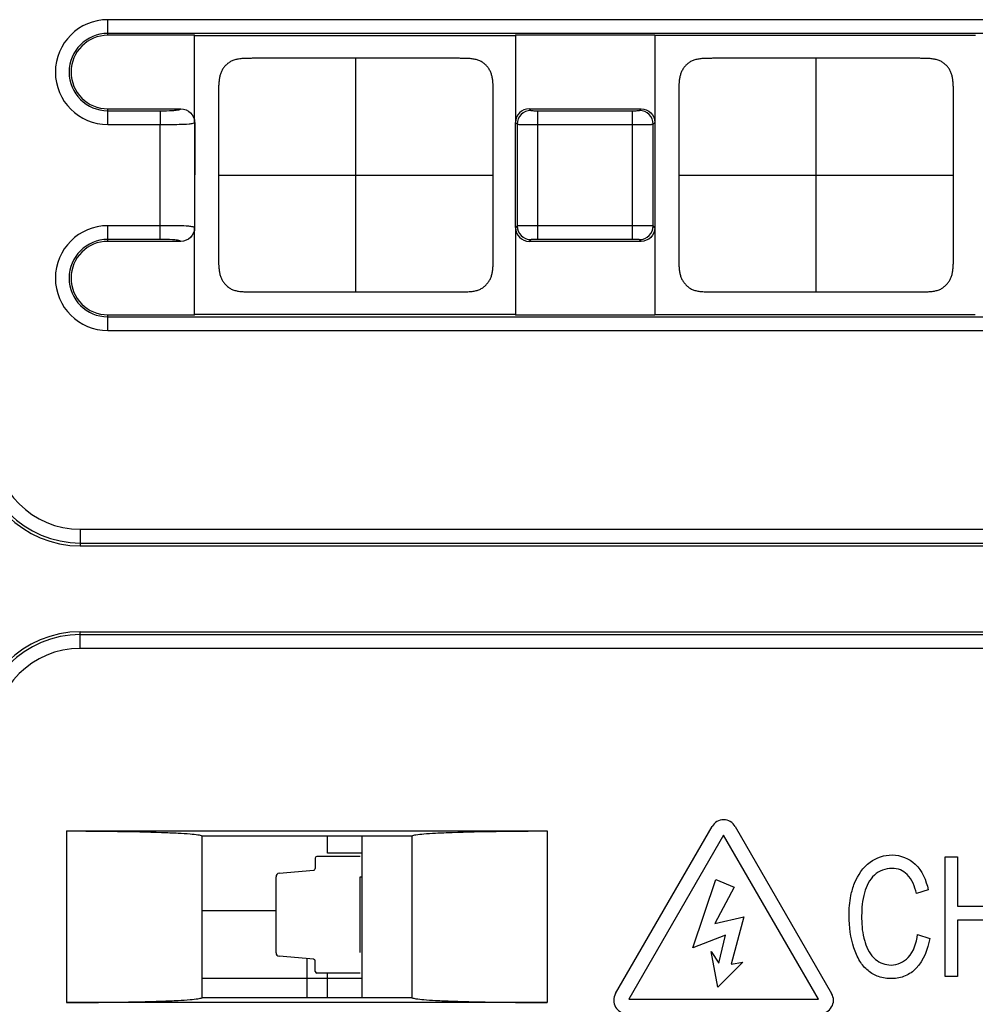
# Model space of a CAD drawing. Header units: millimetres. Extents: x 0 to 1706, y 0 to 575.
# Tile 20 of 32: x 1069 to 1083, y 430 to 445. Entities that reach past the tile are written whole.
import ezdxf

# ---------------------------------------------------------------- set-up
doc = ezdxf.new("R2010")
doc.units = ezdxf.units.MM
doc.header["$LTSCALE"] = 30.734
doc.layers.get('0').update_dxf_attribs({"linetype": 'CONTINUOUS'})
for name, color, linetype in [('05_ALL_CURVES', 7, 'CONTINUOUS'), ('06___PRT_ALL_SURFS', 7, 'CONTINUOUS'), ('20_ALL_FEATURES', 7, 'CONTINUOUS'), ('ECAD_04022001', 7, 'CONTINUOUS'), ('ECAD_04024012', 7, 'CONTINUOUS'), ('ECAD_06070024', 7, 'CONTINUOUS'), ('ECAD_TP60', 7, 'CONTINUOUS')]:
    doc.layers.add(name, color=color, linetype=linetype)

msp = doc.modelspace()

# ---------------------------------------------------------------- linework, layer by layer
at = {"linetype": 'Continuous'}
for p, q in [((1070.271, 444.423), (1070.271, 444.651)), ((1104.271, 444.651), (1070.271, 444.651)), ((1104.271, 444.451), (1070.271, 444.451)), ((1070.271, 443.125), (1070.271, 443.353)), ((1070.271, 443.353), (1071.337, 443.353)), ((1076.406, 443.353), (1076.431, 443.328)), ((1076.406, 443.353), (1078.037, 443.353)), ((1078.012, 443.328), (1078.037, 443.353)), ((1070.271, 443.325), (1071.036, 443.325)), ((1071.036, 443.325), (1071.036, 443.125)), ((1076.531, 441.451), (1076.531, 443.325)), ((1076.531, 443.325), (1077.912, 443.325)), ((1077.912, 441.451), (1077.912, 443.325)), ((1070.271, 443.125), (1071.036, 443.125)), ((1071.036, 441.451), (1071.036, 443.125)), ((1076.231, 443.128), (1076.231, 441.647)), ((1076.531, 443.125), (1077.912, 443.125)), ((1078.212, 441.647), (1078.212, 443.128)), ((1070.271, 441.423), (1070.271, 441.651)), ((1071.036, 441.651), (1070.271, 441.651)), ((1077.912, 441.651), (1076.531, 441.651)), ((1071.036, 441.451), (1070.271, 441.451)), ((1071.337, 441.423), (1070.271, 441.423)), ((1076.431, 441.447), (1076.406, 441.423)), ((1078.037, 441.423), (1076.406, 441.423)), ((1077.912, 441.451), (1076.531, 441.451)), ((1078.037, 441.423), (1078.012, 441.447)), ((1070.271, 440.125), (1070.271, 440.353)), ((1070.271, 440.325), (1104.271, 440.325)), ((1070.271, 440.125), (1104.271, 440.125)), ((1069.871, 437.23), (1069.871, 436.988)), ((1069.871, 437.23), (1110.371, 437.23)), ((1069.871, 437.03), (1110.371, 437.03)), ((1069.871, 436.988), (1110.371, 436.988)), ((1069.871, 435.495), (1069.871, 435.738)), ((1069.871, 435.738), (1089.92, 435.738)), ((1089.898, 435.695), (1069.871, 435.695)), ((1090.098, 435.495), (1069.871, 435.495)), ((1073.971, 432.768), (1073.971, 430.408)), ((1072.721, 431.676), (1071.646, 431.676)), ((1073.171, 430.969), (1073.171, 430.408))]:
    msp.add_line(p, q, dxfattribs=at)
for centre, radius, start, end in [((1070.271, 443.888), 0.763, 90, 270), ((1070.271, 443.888), 0.563, 90, 270), ((1070.271, 443.888), 0.535, 90, 270), ((1076.431, 443.128), 0.2, 90.0665, 179.9335), ((1078.012, 443.128), 0.2, 0.0665, 89.9335), ((1070.271, 440.888), 0.763, 90, 270), ((1076.431, 441.648), 0.2, 180.0665, 269.9335), ((1078.012, 441.648), 0.2, 270.0665, 359.9335), ((1070.271, 440.888), 0.563, 90, 270), ((1070.271, 440.888), 0.535, 90, 270), ((1069.871, 438.488), 1.5, 180, 270), ((1069.871, 438.488), 1.458, 180, 270), ((1069.871, 438.488), 1.258, 180, 270), ((1069.871, 434.238), 1.5, 90, 180), ((1069.871, 434.238), 1.458, 90, 180), ((1069.871, 434.238), 1.258, 90, 180)]:
    msp.add_arc(centre, radius, start, end, dxfattribs=at)
for points, knots in [([(1071.036, 443.325), (1071.095, 443.325), (1071.178, 443.326), (1071.274, 443.334), (1071.315, 443.342), (1071.333, 443.349), (1071.337, 443.353)], [0, 0, 0, 0, 0.578817, 0.825509, 0.945078, 1, 1, 1, 1]), ([(1076.431, 443.328), (1076.433, 443.326), (1076.445, 443.328), (1076.464, 443.325), (1076.495, 443.325), (1076.518, 443.325), (1076.531, 443.325)], [0, 0, 0, 0, 0.086825, 0.305822, 0.625594, 1, 1, 1, 1]), ([(1077.912, 443.325), (1077.924, 443.325), (1077.947, 443.325), (1077.978, 443.325), (1077.998, 443.328), (1078.01, 443.326), (1078.012, 443.328)], [0, 0, 0, 0, 0.374608, 0.694451, 0.913264, 1, 1, 1, 1]), ([(1076.231, 443.128), (1076.234, 443.127), (1076.242, 443.128), (1076.26, 443.126), (1076.288, 443.126), (1076.342, 443.125), (1076.424, 443.125), (1076.493, 443.125), (1076.531, 443.125)], [0, 0, 0, 0, 0.025167, 0.086122, 0.180628, 0.305189, 0.625252, 1, 1, 1, 1]), ([(1077.912, 443.125), (1077.949, 443.125), (1078.019, 443.125), (1078.101, 443.125), (1078.155, 443.126), (1078.183, 443.126), (1078.2, 443.128), (1078.209, 443.127), (1078.212, 443.128)], [0, 0, 0, 0, 0.37495, 0.695083, 0.819562, 0.913967, 0.974853, 1, 1, 1, 1]), ([(1076.531, 441.651), (1076.493, 441.651), (1076.424, 441.65), (1076.342, 441.65), (1076.288, 441.649), (1076.26, 441.649), (1076.242, 441.648), (1076.234, 441.648), (1076.231, 441.647)], [0, 0, 0, 0, 0.37495, 0.695083, 0.819562, 0.913967, 0.974853, 1, 1, 1, 1]), ([(1078.212, 441.647), (1078.209, 441.648), (1078.2, 441.648), (1078.183, 441.649), (1078.155, 441.649), (1078.101, 441.65), (1078.019, 441.65), (1077.949, 441.651), (1077.912, 441.651)], [0, 0, 0, 0, 0.025167, 0.086122, 0.180628, 0.305189, 0.625252, 1, 1, 1, 1]), ([(1071.337, 441.423), (1071.333, 441.427), (1071.315, 441.433), (1071.274, 441.441), (1071.178, 441.45), (1071.095, 441.451), (1071.036, 441.451)], [0, 0, 0, 0, 0.054904, 0.174495, 0.421218, 1, 1, 1, 1]), ([(1076.531, 441.451), (1076.518, 441.451), (1076.495, 441.45), (1076.464, 441.451), (1076.445, 441.448), (1076.433, 441.449), (1076.431, 441.447)], [0, 0, 0, 0, 0.374608, 0.694451, 0.913264, 1, 1, 1, 1]), ([(1078.012, 441.447), (1078.01, 441.449), (1077.998, 441.448), (1077.978, 441.451), (1077.947, 441.45), (1077.924, 441.451), (1077.912, 441.451)], [0, 0, 0, 0, 0.086825, 0.305822, 0.625594, 1, 1, 1, 1])]:
    msp.add_open_spline(points, degree=3, knots=knots, dxfattribs=at)
at = {"layer": '05_ALL_CURVES', "linetype": 'Continuous'}
msp.add_line((1073.971, 430.688), (1071.646, 430.688), dxfattribs=at)
at = {"layer": '06___PRT_ALL_SURFS', "linetype": 'Continuous'}
for p, q in [((1073.884, 440.688), (1073.884, 444.088)), ((1080.584, 440.688), (1080.584, 444.088)), ((1071.884, 442.388), (1075.884, 442.388)), ((1078.584, 442.388), (1082.584, 442.388))]:
    msp.add_line(p, q, dxfattribs=at)
for points, knots in [([(1073.884, 444.088), (1073.873, 444.088), (1073.85, 444.088), (1073.816, 444.088), (1073.783, 444.088), (1073.749, 444.088), (1073.714, 444.088), (1073.68, 444.088), (1073.646, 444.088), (1073.611, 444.088), (1073.576, 444.088), (1073.541, 444.088), (1073.506, 444.088), (1073.47, 444.088), (1073.434, 444.088), (1073.398, 444.088), (1073.361, 444.088), (1073.324, 444.088), (1073.286, 444.088), (1073.248, 444.088), (1073.209, 444.088), (1073.17, 444.088), (1073.13, 444.088), (1073.089, 444.088), (1073.047, 444.088), (1073.005, 444.088), (1072.961, 444.088), (1072.917, 444.088), (1072.872, 444.088), (1072.826, 444.088), (1072.778, 444.088), (1072.729, 444.088), (1072.679, 444.088), (1072.628, 444.088), (1072.575, 444.088), (1072.52, 444.088), (1072.463, 444.088), (1072.405, 444.088), (1072.345, 444.088), (1072.283, 444.087), (1072.222, 444.084), (1072.163, 444.077), (1072.107, 444.064), (1072.058, 444.042), (1072.016, 444.013), (1071.98, 443.979), (1071.949, 443.939), (1071.925, 443.895), (1071.907, 443.847), (1071.896, 443.796), (1071.889, 443.742), (1071.885, 443.687), (1071.884, 443.633), (1071.884, 443.578), (1071.884, 443.525), (1071.884, 443.473), (1071.884, 443.422), (1071.884, 443.372), (1071.884, 443.323), (1071.884, 443.275), (1071.884, 443.228), (1071.884, 443.182), (1071.884, 443.136), (1071.884, 443.091), (1071.884, 443.047), (1071.884, 443.003), (1071.884, 442.959), (1071.884, 442.917), (1071.884, 442.874), (1071.884, 442.832), (1071.884, 442.791), (1071.884, 442.75), (1071.884, 442.709), (1071.884, 442.668), (1071.884, 442.627), (1071.884, 442.587), (1071.884, 442.547), (1071.884, 442.507), (1071.884, 442.467), (1071.884, 442.427), (1071.884, 442.401), (1071.884, 442.388)], [0, 0, 0, 0, 0.009537, 0.019082, 0.028642, 0.038225, 0.047838, 0.05749, 0.067187, 0.076939, 0.086753, 0.096638, 0.106602, 0.116655, 0.126807, 0.137065, 0.14744, 0.157943, 0.168584, 0.179376, 0.190329, 0.201456, 0.21277, 0.224286, 0.236019, 0.247983, 0.260196, 0.272675, 0.28544, 0.29851, 0.311908, 0.325657, 0.339783, 0.354312, 0.369274, 0.384702, 0.400631, 0.417097, 0.434116, 0.451533, 0.469014, 0.486011, 0.502078, 0.517064, 0.531337, 0.545306, 0.559221, 0.573282, 0.587694, 0.602561, 0.617846, 0.633356, 0.648867, 0.664188, 0.679207, 0.693888, 0.708255, 0.722331, 0.736134, 0.749682, 0.762993, 0.776084, 0.78897, 0.801666, 0.814185, 0.826541, 0.838747, 0.850816, 0.862758, 0.874586, 0.886309, 0.897938, 0.909484, 0.920956, 0.932365, 0.94372, 0.955029, 0.966303, 0.97755, 0.98878, 1, 1, 1, 1]), ([(1075.884, 442.388), (1075.884, 442.401), (1075.884, 442.427), (1075.884, 442.467), (1075.884, 442.507), (1075.884, 442.547), (1075.884, 442.587), (1075.884, 442.627), (1075.884, 442.668), (1075.884, 442.709), (1075.884, 442.75), (1075.884, 442.791), (1075.884, 442.832), (1075.884, 442.874), (1075.884, 442.917), (1075.884, 442.959), (1075.884, 443.003), (1075.884, 443.047), (1075.884, 443.091), (1075.884, 443.136), (1075.884, 443.182), (1075.884, 443.228), (1075.884, 443.275), (1075.884, 443.323), (1075.884, 443.372), (1075.884, 443.422), (1075.884, 443.473), (1075.884, 443.525), (1075.884, 443.578), (1075.884, 443.633), (1075.883, 443.687), (1075.879, 443.742), (1075.873, 443.796), (1075.861, 443.847), (1075.843, 443.895), (1075.819, 443.939), (1075.788, 443.979), (1075.752, 444.013), (1075.71, 444.042), (1075.661, 444.064), (1075.605, 444.077), (1075.546, 444.084), (1075.485, 444.087), (1075.423, 444.088), (1075.363, 444.088), (1075.305, 444.088), (1075.248, 444.088), (1075.194, 444.088), (1075.14, 444.088), (1075.089, 444.088), (1075.039, 444.088), (1074.99, 444.088), (1074.943, 444.088), (1074.896, 444.088), (1074.851, 444.088), (1074.807, 444.088), (1074.763, 444.088), (1074.721, 444.088), (1074.679, 444.088), (1074.639, 444.088), (1074.598, 444.088), (1074.559, 444.088), (1074.52, 444.088), (1074.482, 444.088), (1074.444, 444.088), (1074.407, 444.088), (1074.37, 444.088), (1074.334, 444.088), (1074.298, 444.088), (1074.262, 444.088), (1074.227, 444.088), (1074.192, 444.088), (1074.157, 444.088), (1074.122, 444.088), (1074.088, 444.088), (1074.054, 444.088), (1074.02, 444.088), (1073.986, 444.088), (1073.952, 444.088), (1073.918, 444.088), (1073.895, 444.088), (1073.884, 444.088)], [0, 0, 0, 0, 0.01122, 0.02245, 0.033697, 0.044971, 0.05628, 0.067635, 0.079044, 0.090516, 0.102062, 0.113691, 0.125414, 0.137242, 0.149184, 0.161253, 0.173459, 0.185815, 0.198334, 0.21103, 0.223916, 0.237007, 0.250318, 0.263866, 0.277669, 0.291745, 0.306112, 0.320793, 0.335812, 0.351133, 0.366644, 0.382154, 0.397439, 0.412306, 0.426718, 0.440779, 0.454694, 0.468663, 0.482936, 0.497922, 0.513989, 0.530986, 0.548467, 0.565884, 0.582903, 0.599369, 0.615298, 0.630726, 0.645688, 0.660217, 0.674343, 0.688092, 0.70149, 0.71456, 0.727325, 0.739804, 0.752017, 0.763981, 0.775714, 0.78723, 0.798544, 0.809671, 0.820624, 0.831416, 0.842057, 0.85256, 0.862935, 0.873193, 0.883345, 0.893398, 0.903362, 0.913247, 0.923061, 0.932813, 0.94251, 0.952162, 0.961775, 0.971358, 0.980918, 0.990463, 1, 1, 1, 1]), ([(1080.584, 444.088), (1080.573, 444.088), (1080.55, 444.088), (1080.516, 444.088), (1080.483, 444.088), (1080.449, 444.088), (1080.414, 444.088), (1080.38, 444.088), (1080.346, 444.088), (1080.311, 444.088), (1080.276, 444.088), (1080.241, 444.088), (1080.206, 444.088), (1080.17, 444.088), (1080.134, 444.088), (1080.098, 444.088), (1080.061, 444.088), (1080.024, 444.088), (1079.986, 444.088), (1079.948, 444.088), (1079.909, 444.088), (1079.87, 444.088), (1079.83, 444.088), (1079.789, 444.088), (1079.747, 444.088), (1079.705, 444.088), (1079.661, 444.088), (1079.617, 444.088), (1079.572, 444.088), (1079.526, 444.088), (1079.478, 444.088), (1079.429, 444.088), (1079.379, 444.088), (1079.328, 444.088), (1079.275, 444.088), (1079.22, 444.088), (1079.163, 444.088), (1079.105, 444.088), (1079.045, 444.088), (1078.983, 444.087), (1078.922, 444.084), (1078.863, 444.077), (1078.807, 444.064), (1078.758, 444.042), (1078.716, 444.013), (1078.68, 443.979), (1078.649, 443.939), (1078.625, 443.895), (1078.607, 443.847), (1078.596, 443.796), (1078.589, 443.742), (1078.585, 443.687), (1078.584, 443.633), (1078.584, 443.578), (1078.584, 443.525), (1078.584, 443.473), (1078.584, 443.422), (1078.584, 443.372), (1078.584, 443.323), (1078.584, 443.275), (1078.584, 443.228), (1078.584, 443.182), (1078.584, 443.136), (1078.584, 443.091), (1078.584, 443.047), (1078.584, 443.003), (1078.584, 442.959), (1078.584, 442.917), (1078.584, 442.874), (1078.584, 442.832), (1078.584, 442.791), (1078.584, 442.75), (1078.584, 442.709), (1078.584, 442.668), (1078.584, 442.627), (1078.584, 442.587), (1078.584, 442.547), (1078.584, 442.507), (1078.584, 442.467), (1078.584, 442.427), (1078.584, 442.401), (1078.584, 442.388)], [0, 0, 0, 0, 0.009537, 0.019082, 0.028642, 0.038225, 0.047838, 0.05749, 0.067187, 0.076939, 0.086753, 0.096638, 0.106602, 0.116655, 0.126807, 0.137065, 0.14744, 0.157943, 0.168584, 0.179376, 0.190329, 0.201456, 0.21277, 0.224286, 0.236019, 0.247983, 0.260196, 0.272675, 0.28544, 0.29851, 0.311908, 0.325657, 0.339783, 0.354312, 0.369274, 0.384702, 0.400631, 0.417097, 0.434116, 0.451533, 0.469014, 0.486011, 0.502078, 0.517064, 0.531337, 0.545306, 0.559221, 0.573282, 0.587694, 0.602561, 0.617846, 0.633356, 0.648867, 0.664188, 0.679207, 0.693888, 0.708255, 0.722331, 0.736134, 0.749682, 0.762993, 0.776084, 0.78897, 0.801666, 0.814185, 0.826541, 0.838747, 0.850816, 0.862758, 0.874586, 0.886309, 0.897938, 0.909484, 0.920956, 0.932365, 0.94372, 0.955029, 0.966303, 0.97755, 0.98878, 1, 1, 1, 1]), ([(1082.584, 442.388), (1082.584, 442.401), (1082.584, 442.427), (1082.584, 442.467), (1082.584, 442.507), (1082.584, 442.547), (1082.584, 442.587), (1082.584, 442.627), (1082.584, 442.668), (1082.584, 442.709), (1082.584, 442.75), (1082.584, 442.791), (1082.584, 442.832), (1082.584, 442.874), (1082.584, 442.917), (1082.584, 442.959), (1082.584, 443.003), (1082.584, 443.047), (1082.584, 443.091), (1082.584, 443.136), (1082.584, 443.182), (1082.584, 443.228), (1082.584, 443.275), (1082.584, 443.323), (1082.584, 443.372), (1082.584, 443.422), (1082.584, 443.473), (1082.584, 443.525), (1082.584, 443.578), (1082.584, 443.633), (1082.583, 443.687), (1082.579, 443.742), (1082.573, 443.796), (1082.561, 443.847), (1082.543, 443.895), (1082.519, 443.939), (1082.488, 443.979), (1082.452, 444.013), (1082.41, 444.042), (1082.361, 444.064), (1082.305, 444.077), (1082.246, 444.084), (1082.185, 444.087), (1082.123, 444.088), (1082.063, 444.088), (1082.005, 444.088), (1081.948, 444.088), (1081.894, 444.088), (1081.84, 444.088), (1081.789, 444.088), (1081.739, 444.088), (1081.69, 444.088), (1081.643, 444.088), (1081.596, 444.088), (1081.551, 444.088), (1081.507, 444.088), (1081.463, 444.088), (1081.421, 444.088), (1081.379, 444.088), (1081.339, 444.088), (1081.298, 444.088), (1081.259, 444.088), (1081.22, 444.088), (1081.182, 444.088), (1081.144, 444.088), (1081.107, 444.088), (1081.07, 444.088), (1081.034, 444.088), (1080.998, 444.088), (1080.962, 444.088), (1080.927, 444.088), (1080.892, 444.088), (1080.857, 444.088), (1080.822, 444.088), (1080.788, 444.088), (1080.754, 444.088), (1080.72, 444.088), (1080.686, 444.088), (1080.652, 444.088), (1080.618, 444.088), (1080.595, 444.088), (1080.584, 444.088)], [0, 0, 0, 0, 0.01122, 0.02245, 0.033697, 0.044971, 0.05628, 0.067635, 0.079044, 0.090516, 0.102062, 0.113691, 0.125414, 0.137242, 0.149184, 0.161253, 0.173459, 0.185815, 0.198334, 0.21103, 0.223916, 0.237007, 0.250318, 0.263866, 0.277669, 0.291745, 0.306112, 0.320793, 0.335812, 0.351133, 0.366644, 0.382154, 0.397439, 0.412306, 0.426718, 0.440779, 0.454694, 0.468663, 0.482936, 0.497922, 0.513989, 0.530986, 0.548467, 0.565884, 0.582903, 0.599369, 0.615298, 0.630726, 0.645688, 0.660217, 0.674343, 0.688092, 0.70149, 0.71456, 0.727325, 0.739804, 0.752017, 0.763981, 0.775714, 0.78723, 0.798544, 0.809671, 0.820624, 0.831416, 0.842057, 0.85256, 0.862935, 0.873193, 0.883345, 0.893398, 0.903362, 0.913247, 0.923061, 0.932813, 0.94251, 0.952162, 0.961775, 0.971358, 0.980918, 0.990463, 1, 1, 1, 1]), ([(1071.884, 442.388), (1071.884, 442.374), (1071.884, 442.348), (1071.884, 442.308), (1071.884, 442.268), (1071.884, 442.228), (1071.884, 442.188), (1071.884, 442.148), (1071.884, 442.107), (1071.884, 442.067), (1071.884, 442.026), (1071.884, 441.985), (1071.884, 441.943), (1071.884, 441.901), (1071.884, 441.859), (1071.884, 441.816), (1071.884, 441.773), (1071.884, 441.729), (1071.884, 441.684), (1071.884, 441.639), (1071.884, 441.594), (1071.884, 441.547), (1071.884, 441.5), (1071.884, 441.452), (1071.884, 441.403), (1071.884, 441.353), (1071.884, 441.302), (1071.884, 441.25), (1071.884, 441.197), (1071.884, 441.143), (1071.885, 441.088), (1071.889, 441.033), (1071.896, 440.98), (1071.907, 440.928), (1071.925, 440.88), (1071.949, 440.836), (1071.98, 440.797), (1072.016, 440.762), (1072.058, 440.733), (1072.107, 440.711), (1072.163, 440.698), (1072.222, 440.691), (1072.283, 440.688), (1072.345, 440.688), (1072.405, 440.688), (1072.463, 440.688), (1072.52, 440.688), (1072.575, 440.688), (1072.628, 440.688), (1072.679, 440.688), (1072.729, 440.688), (1072.778, 440.688), (1072.826, 440.688), (1072.872, 440.688), (1072.917, 440.688), (1072.961, 440.688), (1073.005, 440.688), (1073.047, 440.688), (1073.089, 440.688), (1073.13, 440.688), (1073.17, 440.688), (1073.209, 440.688), (1073.248, 440.688), (1073.286, 440.688), (1073.324, 440.688), (1073.361, 440.688), (1073.398, 440.688), (1073.434, 440.688), (1073.47, 440.688), (1073.506, 440.688), (1073.541, 440.688), (1073.576, 440.688), (1073.611, 440.688), (1073.646, 440.688), (1073.68, 440.688), (1073.714, 440.688), (1073.749, 440.688), (1073.783, 440.688), (1073.816, 440.688), (1073.85, 440.688), (1073.873, 440.688), (1073.884, 440.688)], [0, 0, 0, 0, 0.01122, 0.02245, 0.033697, 0.044971, 0.05628, 0.067635, 0.079044, 0.090516, 0.102062, 0.113691, 0.125414, 0.137242, 0.149184, 0.161253, 0.173459, 0.185815, 0.198334, 0.21103, 0.223916, 0.237007, 0.250318, 0.263866, 0.277669, 0.291745, 0.306112, 0.320793, 0.335812, 0.351133, 0.366644, 0.382154, 0.397439, 0.412306, 0.426718, 0.440779, 0.454694, 0.468663, 0.482936, 0.497922, 0.513989, 0.530986, 0.548467, 0.565884, 0.582903, 0.599369, 0.615298, 0.630726, 0.645688, 0.660217, 0.674343, 0.688092, 0.70149, 0.71456, 0.727325, 0.739804, 0.752017, 0.763981, 0.775714, 0.78723, 0.798544, 0.809671, 0.820624, 0.831416, 0.842057, 0.85256, 0.862935, 0.873193, 0.883345, 0.893398, 0.903362, 0.913247, 0.923061, 0.932813, 0.94251, 0.952162, 0.961775, 0.971358, 0.980918, 0.990463, 1, 1, 1, 1]), ([(1073.884, 440.688), (1073.895, 440.688), (1073.918, 440.688), (1073.952, 440.688), (1073.986, 440.688), (1074.02, 440.688), (1074.054, 440.688), (1074.088, 440.688), (1074.122, 440.688), (1074.157, 440.688), (1074.192, 440.688), (1074.227, 440.688), (1074.262, 440.688), (1074.298, 440.688), (1074.334, 440.688), (1074.37, 440.688), (1074.407, 440.688), (1074.444, 440.688), (1074.482, 440.688), (1074.52, 440.688), (1074.559, 440.688), (1074.598, 440.688), (1074.639, 440.688), (1074.679, 440.688), (1074.721, 440.688), (1074.763, 440.688), (1074.807, 440.688), (1074.851, 440.688), (1074.896, 440.688), (1074.943, 440.688), (1074.99, 440.688), (1075.039, 440.688), (1075.089, 440.688), (1075.14, 440.688), (1075.194, 440.688), (1075.248, 440.688), (1075.305, 440.688), (1075.363, 440.688), (1075.423, 440.688), (1075.485, 440.688), (1075.546, 440.691), (1075.605, 440.698), (1075.661, 440.711), (1075.71, 440.733), (1075.752, 440.762), (1075.788, 440.797), (1075.819, 440.836), (1075.843, 440.88), (1075.861, 440.928), (1075.873, 440.98), (1075.879, 441.033), (1075.883, 441.088), (1075.884, 441.143), (1075.884, 441.197), (1075.884, 441.25), (1075.884, 441.302), (1075.884, 441.353), (1075.884, 441.403), (1075.884, 441.452), (1075.884, 441.5), (1075.884, 441.547), (1075.884, 441.594), (1075.884, 441.639), (1075.884, 441.684), (1075.884, 441.729), (1075.884, 441.773), (1075.884, 441.816), (1075.884, 441.859), (1075.884, 441.901), (1075.884, 441.943), (1075.884, 441.985), (1075.884, 442.026), (1075.884, 442.067), (1075.884, 442.107), (1075.884, 442.148), (1075.884, 442.188), (1075.884, 442.228), (1075.884, 442.268), (1075.884, 442.308), (1075.884, 442.348), (1075.884, 442.374), (1075.884, 442.388)], [0, 0, 0, 0, 0.009537, 0.019082, 0.028642, 0.038225, 0.047838, 0.05749, 0.067187, 0.076939, 0.086753, 0.096638, 0.106602, 0.116655, 0.126807, 0.137065, 0.14744, 0.157943, 0.168584, 0.179376, 0.190329, 0.201456, 0.21277, 0.224286, 0.236019, 0.247983, 0.260196, 0.272675, 0.28544, 0.29851, 0.311908, 0.325657, 0.339783, 0.354312, 0.369274, 0.384702, 0.400631, 0.417097, 0.434116, 0.451533, 0.469014, 0.486011, 0.502078, 0.517064, 0.531337, 0.545306, 0.559221, 0.573282, 0.587694, 0.602561, 0.617846, 0.633356, 0.648867, 0.664188, 0.679207, 0.693888, 0.708255, 0.722331, 0.736134, 0.749682, 0.762993, 0.776084, 0.78897, 0.801666, 0.814185, 0.826541, 0.838747, 0.850816, 0.862758, 0.874586, 0.886309, 0.897938, 0.909484, 0.920956, 0.932365, 0.94372, 0.955029, 0.966303, 0.97755, 0.98878, 1, 1, 1, 1]), ([(1078.584, 442.388), (1078.584, 442.374), (1078.584, 442.348), (1078.584, 442.308), (1078.584, 442.268), (1078.584, 442.228), (1078.584, 442.188), (1078.584, 442.148), (1078.584, 442.107), (1078.584, 442.067), (1078.584, 442.026), (1078.584, 441.985), (1078.584, 441.943), (1078.584, 441.901), (1078.584, 441.859), (1078.584, 441.816), (1078.584, 441.773), (1078.584, 441.729), (1078.584, 441.684), (1078.584, 441.639), (1078.584, 441.594), (1078.584, 441.547), (1078.584, 441.5), (1078.584, 441.452), (1078.584, 441.403), (1078.584, 441.353), (1078.584, 441.302), (1078.584, 441.25), (1078.584, 441.197), (1078.584, 441.143), (1078.585, 441.088), (1078.589, 441.033), (1078.596, 440.98), (1078.607, 440.928), (1078.625, 440.88), (1078.649, 440.836), (1078.68, 440.797), (1078.716, 440.762), (1078.758, 440.733), (1078.807, 440.711), (1078.863, 440.698), (1078.922, 440.691), (1078.983, 440.688), (1079.045, 440.688), (1079.105, 440.688), (1079.163, 440.688), (1079.22, 440.688), (1079.275, 440.688), (1079.328, 440.688), (1079.379, 440.688), (1079.429, 440.688), (1079.478, 440.688), (1079.526, 440.688), (1079.572, 440.688), (1079.617, 440.688), (1079.661, 440.688), (1079.705, 440.688), (1079.747, 440.688), (1079.789, 440.688), (1079.83, 440.688), (1079.87, 440.688), (1079.909, 440.688), (1079.948, 440.688), (1079.986, 440.688), (1080.024, 440.688), (1080.061, 440.688), (1080.098, 440.688), (1080.134, 440.688), (1080.17, 440.688), (1080.206, 440.688), (1080.241, 440.688), (1080.276, 440.688), (1080.311, 440.688), (1080.346, 440.688), (1080.38, 440.688), (1080.414, 440.688), (1080.449, 440.688), (1080.483, 440.688), (1080.516, 440.688), (1080.55, 440.688), (1080.573, 440.688), (1080.584, 440.688)], [0, 0, 0, 0, 0.01122, 0.02245, 0.033697, 0.044971, 0.05628, 0.067635, 0.079044, 0.090516, 0.102062, 0.113691, 0.125414, 0.137242, 0.149184, 0.161253, 0.173459, 0.185815, 0.198334, 0.21103, 0.223916, 0.237007, 0.250318, 0.263866, 0.277669, 0.291745, 0.306112, 0.320793, 0.335812, 0.351133, 0.366644, 0.382154, 0.397439, 0.412306, 0.426718, 0.440779, 0.454694, 0.468663, 0.482936, 0.497922, 0.513989, 0.530986, 0.548467, 0.565884, 0.582903, 0.599369, 0.615298, 0.630726, 0.645688, 0.660217, 0.674343, 0.688092, 0.70149, 0.71456, 0.727325, 0.739804, 0.752017, 0.763981, 0.775714, 0.78723, 0.798544, 0.809671, 0.820624, 0.831416, 0.842057, 0.85256, 0.862935, 0.873193, 0.883345, 0.893398, 0.903362, 0.913247, 0.923061, 0.932813, 0.94251, 0.952162, 0.961775, 0.971358, 0.980918, 0.990463, 1, 1, 1, 1]), ([(1080.584, 440.688), (1080.595, 440.688), (1080.618, 440.688), (1080.652, 440.688), (1080.686, 440.688), (1080.72, 440.688), (1080.754, 440.688), (1080.788, 440.688), (1080.822, 440.688), (1080.857, 440.688), (1080.892, 440.688), (1080.927, 440.688), (1080.962, 440.688), (1080.998, 440.688), (1081.034, 440.688), (1081.07, 440.688), (1081.107, 440.688), (1081.144, 440.688), (1081.182, 440.688), (1081.22, 440.688), (1081.259, 440.688), (1081.298, 440.688), (1081.339, 440.688), (1081.379, 440.688), (1081.421, 440.688), (1081.463, 440.688), (1081.507, 440.688), (1081.551, 440.688), (1081.596, 440.688), (1081.643, 440.688), (1081.69, 440.688), (1081.739, 440.688), (1081.789, 440.688), (1081.84, 440.688), (1081.894, 440.688), (1081.948, 440.688), (1082.005, 440.688), (1082.063, 440.688), (1082.123, 440.688), (1082.185, 440.688), (1082.246, 440.691), (1082.305, 440.698), (1082.361, 440.711), (1082.41, 440.733), (1082.452, 440.762), (1082.488, 440.797), (1082.519, 440.836), (1082.543, 440.88), (1082.561, 440.928), (1082.573, 440.98), (1082.579, 441.033), (1082.583, 441.088), (1082.584, 441.143), (1082.584, 441.197), (1082.584, 441.25), (1082.584, 441.302), (1082.584, 441.353), (1082.584, 441.403), (1082.584, 441.452), (1082.584, 441.5), (1082.584, 441.547), (1082.584, 441.594), (1082.584, 441.639), (1082.584, 441.684), (1082.584, 441.729), (1082.584, 441.773), (1082.584, 441.816), (1082.584, 441.859), (1082.584, 441.901), (1082.584, 441.943), (1082.584, 441.985), (1082.584, 442.026), (1082.584, 442.067), (1082.584, 442.107), (1082.584, 442.148), (1082.584, 442.188), (1082.584, 442.228), (1082.584, 442.268), (1082.584, 442.308), (1082.584, 442.348), (1082.584, 442.374), (1082.584, 442.388)], [0, 0, 0, 0, 0.009537, 0.019082, 0.028642, 0.038225, 0.047838, 0.05749, 0.067187, 0.076939, 0.086753, 0.096638, 0.106602, 0.116655, 0.126807, 0.137065, 0.14744, 0.157943, 0.168584, 0.179376, 0.190329, 0.201456, 0.21277, 0.224286, 0.236019, 0.247983, 0.260196, 0.272675, 0.28544, 0.29851, 0.311908, 0.325657, 0.339783, 0.354312, 0.369274, 0.384702, 0.400631, 0.417097, 0.434116, 0.451533, 0.469014, 0.486011, 0.502078, 0.517064, 0.531337, 0.545306, 0.559221, 0.573282, 0.587694, 0.602561, 0.617846, 0.633356, 0.648867, 0.664188, 0.679207, 0.693888, 0.708255, 0.722331, 0.736134, 0.749682, 0.762993, 0.776084, 0.78897, 0.801666, 0.814185, 0.826541, 0.838747, 0.850816, 0.862758, 0.874586, 0.886309, 0.897938, 0.909484, 0.920956, 0.932365, 0.94372, 0.955029, 0.966303, 0.97755, 0.98878, 1, 1, 1, 1])]:
    msp.add_open_spline(points, degree=3, knots=knots, dxfattribs=at)
at = {"layer": '20_ALL_FEATURES', "linetype": 'Continuous'}
for p, q in [((1071.536, 444.423), (1070.271, 444.423)), ((1071.536, 443.154), (1071.536, 444.423)), ((1071.536, 444.423), (1071.54, 444.419)), ((1071.54, 444.419), (1076.203, 444.419)), ((1076.206, 444.423), (1076.203, 444.419)), ((1076.206, 444.423), (1076.206, 443.153)), ((1078.236, 444.423), (1076.206, 444.423)), ((1078.236, 444.423), (1078.236, 443.154)), ((1078.236, 444.423), (1078.24, 444.419)), ((1082.903, 444.419), (1078.24, 444.419)), ((1071.537, 443.153), (1071.536, 441.622)), ((1071.54, 441.623), (1071.54, 443.153)), ((1076.203, 443.153), (1076.203, 441.623)), ((1076.206, 443.153), (1076.231, 443.128)), ((1078.212, 443.128), (1078.236, 443.153)), ((1078.24, 441.621), (1078.24, 443.154)), ((1071.536, 440.353), (1071.536, 441.621)), ((1076.231, 441.647), (1076.206, 441.622)), ((1076.206, 441.623), (1076.206, 440.353)), ((1078.236, 441.622), (1078.212, 441.647)), ((1078.236, 441.621), (1078.236, 440.353)), ((1070.271, 440.353), (1071.536, 440.353)), ((1071.536, 440.353), (1071.539, 440.356)), ((1076.202, 440.356), (1071.539, 440.356)), ((1076.206, 440.353), (1076.203, 440.356)), ((1076.206, 440.353), (1078.236, 440.353)), ((1078.236, 440.353), (1078.239, 440.356)), ((1078.239, 440.356), (1082.902, 440.356)), ((1077.664, 430.469), (1079.069, 432.902)), ((1079.407, 432.902), (1080.811, 430.469)), ((1069.671, 432.838), (1069.671, 430.338)), ((1069.671, 432.838), (1076.671, 432.838)), ((1071.646, 430.408), (1071.646, 432.768)), ((1071.646, 432.768), (1074.696, 432.768)), ((1074.696, 432.768), (1074.696, 430.408)), ((1076.671, 432.838), (1076.671, 430.338)), ((1079.238, 432.775), (1077.858, 430.386)), ((1080.618, 430.386), (1079.238, 432.775)), ((1082.465, 430.717), (1082.465, 432.459)), ((1082.465, 432.459), (1082.641, 432.459)), ((1082.641, 432.459), (1082.641, 431.741)), ((1078.79, 431.137), (1079.126, 432.132)), ((1079.393, 432.02), (1079.112, 431.488)), ((1079.126, 432.132), (1079.393, 432.02)), ((1082.217, 431.981), (1082.044, 431.927)), ((1082.641, 431.741), (1083.329, 431.741)), ((1079.112, 431.488), (1079.533, 431.586)), ((1079.533, 431.586), (1079.35, 430.899)), ((1082.641, 431.537), (1082.641, 430.717)), ((1083.329, 431.537), (1082.641, 431.537)), ((1079.266, 431.319), (1078.79, 431.137)), ((1079.168, 430.913), (1079.266, 431.319)), ((1082.063, 431.328), (1082.24, 431.269)), ((1079.154, 430.563), (1079.056, 431.081)), ((1079.056, 431.081), (1079.168, 430.913)), ((1079.519, 430.927), (1079.154, 430.563)), ((1079.35, 430.899), (1079.519, 430.927)), ((1082.641, 430.717), (1082.465, 430.717)), ((1076.671, 430.338), (1069.671, 430.338)), ((1074.696, 430.408), (1071.646, 430.408)), ((1077.858, 430.386), (1080.618, 430.386))]:
    msp.add_line(p, q, dxfattribs=at)
for centre, radius, start, end in [((1076.406, 443.153), 0.2, 90.0032, 179.9601), ((1076.406, 441.623), 0.2, 179.9713, 269.9675), ((1079.238, 432.804), 0.195, 30.0132, 149.9868), ((1077.833, 430.371), 0.195, 150.01, 270.0222), ((1080.642, 430.371), 0.195, 270.0016, 29.9956)]:
    msp.add_arc(centre, radius, start, end, dxfattribs=at)
for points, knots in [([(1071.337, 443.353), (1071.387, 443.353), (1071.493, 443.31), (1071.536, 443.205), (1071.536, 443.154)], [0, 0, 0, 0, 0.500004, 1, 1, 1, 1]), ([(1078.037, 443.353), (1078.087, 443.353), (1078.193, 443.31), (1078.236, 443.205), (1078.236, 443.154)], [0, 0, 0, 0, 0.500049, 1, 1, 1, 1]), ([(1071.036, 443.125), (1071.128, 443.125), (1071.267, 443.125), (1071.429, 443.13), (1071.502, 443.139), (1071.532, 443.147), (1071.537, 443.153)], [0, 0, 0, 0, 0.548477, 0.830505, 0.95272, 1, 1, 1, 1]), ([(1071.536, 441.623), (1071.53, 441.629), (1071.499, 441.636), (1071.424, 441.646), (1071.263, 441.65), (1071.126, 441.651), (1071.036, 441.651)], [0, 0, 0, 0, 0.051167, 0.177501, 0.461696, 1, 1, 1, 1]), ([(1071.536, 441.621), (1071.536, 441.57), (1071.493, 441.465), (1071.387, 441.423), (1071.337, 441.423)], [0, 0, 0, 0, 0.499917, 1, 1, 1, 1]), ([(1078.236, 441.621), (1078.236, 441.57), (1078.193, 441.465), (1078.087, 441.423), (1078.037, 441.423)], [0, 0, 0, 0, 0.499872, 1, 1, 1, 1]), ([(1069.671, 432.838), (1069.919, 432.837), (1070.381, 432.833), (1070.923, 432.822), (1071.275, 432.808), (1071.452, 432.797), (1071.568, 432.784), (1071.626, 432.774), (1071.646, 432.768)], [0, 0, 0, 0, 0.375823, 0.699985, 0.822542, 0.910899, 0.968096, 1, 1, 1, 1]), ([(1074.696, 432.768), (1074.716, 432.774), (1074.775, 432.784), (1074.891, 432.797), (1075.067, 432.808), (1075.42, 432.822), (1075.962, 432.833), (1076.424, 432.837), (1076.671, 432.838)], [0, 0, 0, 0, 0.031904, 0.089101, 0.177458, 0.300015, 0.624177, 1, 1, 1, 1]), ([(1081.092, 431.897), (1081.104, 431.957), (1081.157, 432.14), (1081.333, 432.406), (1081.699, 432.531), (1082.083, 432.381), (1082.187, 432.117), (1082.217, 431.981)], [0, 0, 0, 0, 0.109753, 0.336196, 0.537229, 0.751311, 1, 1, 1, 1]), ([(1082.044, 431.927), (1082.02, 432.027), (1081.97, 432.173), (1081.813, 432.278), (1081.683, 432.297), (1081.548, 432.277), (1081.381, 432.171), (1081.266, 431.925), (1081.239, 431.606), (1081.253, 431.384), (1081.279, 431.278)], [0, 0, 0, 0, 0.172043, 0.23844, 0.307787, 0.387477, 0.463601, 0.629197, 0.817812, 1, 1, 1, 1]), ([(1082.24, 431.269), (1082.209, 431.114), (1082.128, 430.886), (1081.887, 430.711), (1081.689, 430.678), (1081.498, 430.703), (1081.331, 430.795), (1081.209, 430.946), (1081.095, 431.213), (1081.053, 431.541), (1081.072, 431.8), (1081.092, 431.897)], [0, 0, 0, 0, 0.198265, 0.279402, 0.360679, 0.442627, 0.516356, 0.592784, 0.680258, 0.876763, 1, 1, 1, 1]), ([(1081.279, 431.278), (1081.284, 431.257), (1081.316, 431.141), (1081.413, 430.954), (1081.687, 430.848), (1081.983, 430.987), (1082.044, 431.21), (1082.063, 431.328)], [0, 0, 0, 0, 0.052989, 0.290082, 0.485043, 0.707511, 1, 1, 1, 1]), ([(1069.671, 430.338), (1069.919, 430.339), (1070.381, 430.343), (1070.923, 430.353), (1071.275, 430.367), (1071.452, 430.379), (1071.568, 430.391), (1071.626, 430.401), (1071.646, 430.408)], [0, 0, 0, 0, 0.375823, 0.699985, 0.822542, 0.910899, 0.968096, 1, 1, 1, 1]), ([(1074.696, 430.408), (1074.716, 430.401), (1074.775, 430.391), (1074.891, 430.379), (1075.067, 430.367), (1075.42, 430.353), (1075.962, 430.343), (1076.424, 430.339), (1076.671, 430.338)], [0, 0, 0, 0, 0.031904, 0.089101, 0.177458, 0.300015, 0.624177, 1, 1, 1, 1])]:
    msp.add_open_spline(points, degree=3, knots=knots, dxfattribs=at)
at = {"layer": 'ECAD_04022001', "linetype": 'Continuous'}
for p, q in [((1073.471, 432.516), (1073.471, 432.768)), ((1073.971, 432.516), (1073.471, 432.516))]:
    msp.add_line(p, q, dxfattribs=at)
at = {"layer": 'ECAD_04024012', "linetype": 'Continuous'}
msp.add_line((1073.471, 430.408), (1073.471, 430.767), dxfattribs=at)
at = {"layer": 'ECAD_06070024', "linetype": 'Continuous'}
for p, q in [((1073.291, 432.442), (1073.291, 432.29)), ((1073.946, 432.467), (1073.316, 432.467)), ((1072.721, 431.062), (1072.721, 432.171)), ((1072.767, 432.221), (1073.269, 432.265)), ((1073.946, 431.067), (1073.946, 432.167)), ((1073.269, 430.969), (1072.767, 431.013)), ((1073.291, 430.792), (1073.291, 430.944)), ((1073.946, 430.767), (1073.316, 430.767))]:
    msp.add_line(p, q, dxfattribs=at)
for centre, radius, start, end in [((1073.316, 432.442), 0.025, 90, 180), ((1072.771, 432.171), 0.05, 95.0131, 180), ((1073.266, 432.29), 0.025, 275.0131, 0), ((1072.771, 431.062), 0.05, 180, 264.9869), ((1073.266, 430.944), 0.025, 0, 84.9869), ((1073.316, 430.792), 0.025, 180, 270)]:
    msp.add_arc(centre, radius, start, end, dxfattribs=at)
at = {"layer": 'ECAD_TP60', "linetype": 'Continuous'}
msp.add_line((1073.971, 432.163), (1073.946, 432.163), dxfattribs=at)

doc.saveas('drawing.dxf')
